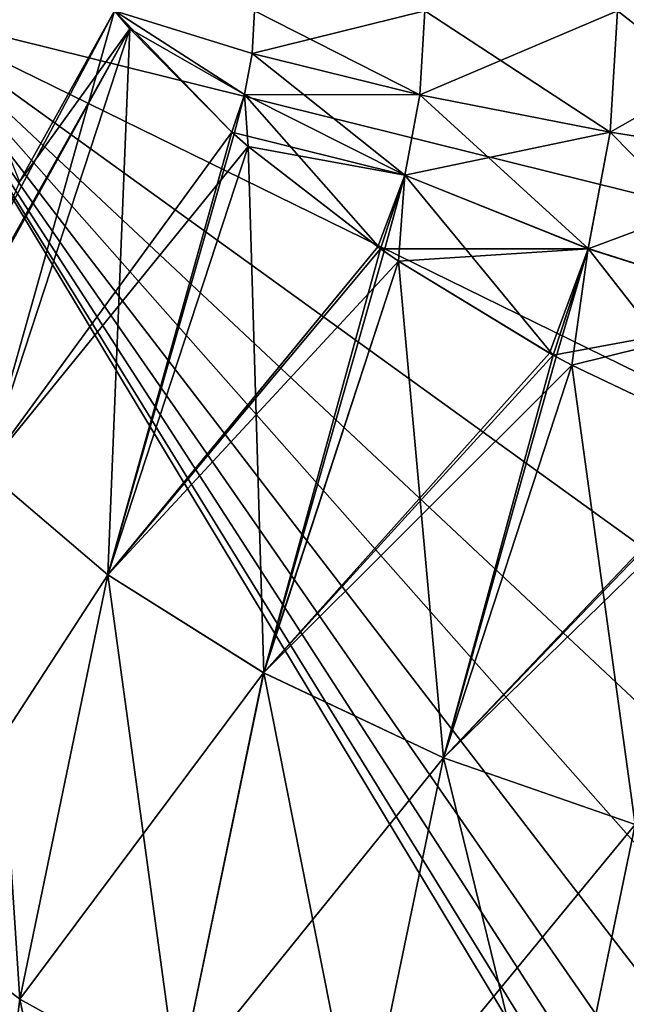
# Model space of a CAD drawing. Header units: millimetres. Extents: x -168 to 168, y -6 to 84.
# Tile 32 of 256: x -167.233 to -166.637, y 54.523 to 55.491. Entities that reach past the tile are written whole.
import ezdxf

# ---------------------------------------------------------------- set-up
doc = ezdxf.new("R2010")
doc.units = ezdxf.units.MM
doc.header["$LTSCALE"] = 65.185185
for name, color, linetype in [('686', 7, 'CONTINUOUS'), ('695', 7, 'CONTINUOUS'), ('696', 7, 'CONTINUOUS'), ('697', 7, 'CONTINUOUS'), ('703', 7, 'CONTINUOUS'), ('710', 7, 'CONTINUOUS'), ('720', 7, 'CONTINUOUS'), ('729', 7, 'CONTINUOUS'), ('730', 7, 'CONTINUOUS'), ('731', 7, 'CONTINUOUS'), ('737', 7, 'CONTINUOUS'), ('744', 7, 'CONTINUOUS')]:
    doc.layers.add(name, color=color, linetype=linetype)

msp = doc.modelspace()

# ---------------------------------------------------------------- linework, layer by layer
at = {"layer": '686', "linetype": 'CONTINUOUS'}
for points in [[(-166, 53.25629, -104.83186), (-166, 53.25629, -105.16814), (-167.35194, 55.5, -105), (-166, 53.25629, -104.83186)], [(-166, 53.30641, -104.49933), (-166, 53.25629, -104.83186), (-167.35194, 55.5, -105), (-166, 53.30641, -104.49933)], [(-166, 53.40553, -104.17798), (-166, 53.30641, -104.49933), (-167.35194, 55.5, -105), (-166, 53.40553, -104.17798)], [(-166, 53.55144, -103.875), (-166, 53.40553, -104.17798), (-167.35194, 55.5, -105), (-166, 53.55144, -103.875)], [(-166, 53.74088, -103.59715), (-166, 53.55144, -103.875), (-167.35194, 55.5, -105), (-166, 53.74088, -103.59715)], [(-166, 53.96961, -103.35063), (-166, 53.74088, -103.59715), (-167.35194, 55.5, -105), (-166, 53.96961, -103.35063)], [(-166, 54.23253, -103.14096), (-166, 53.96961, -103.35063), (-167.35194, 55.5, -105), (-166, 54.23253, -103.14096)], [(-166, 54.52376, -102.97282), (-166, 54.23253, -103.14096), (-167.35194, 55.5, -105), (-166, 54.52376, -102.97282)], [(-166, 54.8368, -102.84996), (-166, 54.52376, -102.97282), (-167.35194, 55.5, -105), (-166, 54.8368, -102.84996)], [(-166, 55.16465, -102.77513), (-166, 54.8368, -102.84996), (-167.35194, 55.5, -105), (-166, 55.16465, -102.77513)], [(-166, 55.16465, -107.22487), (-166, 55.5, -107.25), (-167.35194, 55.5, -105), (-166, 55.16465, -107.22487)], [(-166, 54.8368, -107.15004), (-166, 55.16465, -107.22487), (-167.35194, 55.5, -105), (-166, 54.8368, -107.15004)], [(-166, 54.52376, -107.02718), (-166, 54.8368, -107.15004), (-167.35194, 55.5, -105), (-166, 54.52376, -107.02718)], [(-166, 54.23253, -106.85904), (-166, 54.52376, -107.02718), (-167.35194, 55.5, -105), (-166, 54.23253, -106.85904)], [(-166, 53.96961, -106.64937), (-166, 54.23253, -106.85904), (-167.35194, 55.5, -105), (-166, 53.96961, -106.64937)], [(-166, 53.74088, -106.40285), (-166, 53.96961, -106.64937), (-167.35194, 55.5, -105), (-166, 53.74088, -106.40285)], [(-166, 53.55144, -106.125), (-166, 53.74088, -106.40285), (-167.35194, 55.5, -105), (-166, 53.55144, -106.125)], [(-166, 53.40553, -105.82202), (-166, 53.55144, -106.125), (-167.35194, 55.5, -105), (-166, 53.40553, -105.82202)], [(-166, 53.30641, -105.50067), (-166, 53.40553, -105.82202), (-167.35194, 55.5, -105), (-166, 53.30641, -105.50067)], [(-166, 53.25629, -105.16814), (-166, 53.30641, -105.50067), (-167.35194, 55.5, -105), (-166, 53.25629, -105.16814)], [(-166, 55.5, -102.75), (-166, 55.16465, -102.77513), (-167.35194, 55.5, -105), (-166, 55.5, -102.75)]]:
    msp.add_3dface(points, dxfattribs=at)
at = {"layer": '695', "linetype": 'CONTINUOUS'}
for points in [[(-167.14024, 55.5, -109.42882), (-167.26787, 55.04798, -109.19768), (-167.25511, 55.28424, -109.24759), (-167.14024, 55.5, -109.42882)], [(-167.26787, 55.04798, -109.19768), (-167.14024, 55.5, -109.42882), (-167.12531, 55.48228, -109.44879), (-167.26787, 55.04798, -109.19768)], [(-167.26787, 55.04798, -109.19768), (-167.12531, 55.48228, -109.44879), (-167.14687, 54.94492, -109.32221), (-167.26787, 55.04798, -109.19768)], [(-167.14687, 54.94492, -109.32221), (-167.12531, 55.48228, -109.44879), (-167.02479, 55.38058, -109.5527), (-167.14687, 54.94492, -109.32221)], [(-167.02271, 55.37872, -109.55443), (-167.14687, 54.94492, -109.32221), (-167.02479, 55.38058, -109.5527), (-167.02271, 55.37872, -109.55443)], [(-167.00876, 55.36646, -109.56566), (-167.14687, 54.94492, -109.32221), (-167.02271, 55.37872, -109.55443), (-167.00876, 55.36646, -109.56566)], [(-167.14687, 54.94492, -109.32221), (-167.00876, 55.36646, -109.56566), (-166.99362, 54.84848, -109.42087), (-167.14687, 54.94492, -109.32221)], [(-166.99362, 54.84848, -109.42087), (-167.00876, 55.36646, -109.56566), (-166.87878, 55.26584, -109.64653), (-166.99362, 54.84848, -109.42087)], [(-166.87519, 55.26336, -109.64825), (-166.99362, 54.84848, -109.42087), (-166.87878, 55.26584, -109.64653), (-166.87519, 55.26336, -109.64825)], [(-166.861, 55.25366, -109.65485), (-166.99362, 54.84848, -109.42087), (-166.87519, 55.26336, -109.64825), (-166.861, 55.25366, -109.65485)], [(-166.99362, 54.84848, -109.42087), (-166.861, 55.25366, -109.65485), (-166.81688, 54.76503, -109.48657), (-166.99362, 54.84848, -109.42087)], [(-166.81688, 54.76503, -109.48657), (-166.861, 55.25366, -109.65485), (-166.70896, 55.16125, -109.70566), (-166.81688, 54.76503, -109.48657)], [(-166.70601, 55.15964, -109.70633), (-166.81688, 54.76503, -109.48657), (-166.70896, 55.16125, -109.70566), (-166.70601, 55.15964, -109.70633)], [(-166.69073, 55.15141, -109.7096), (-166.81688, 54.76503, -109.48657), (-166.70601, 55.15964, -109.70633), (-166.69073, 55.15141, -109.7096)], [(-166.81688, 54.76503, -109.48657), (-166.69073, 55.15141, -109.7096), (-166.62831, 54.69932, -109.51625), (-166.81688, 54.76503, -109.48657)], [(-166.62831, 54.69932, -109.51625), (-166.69073, 55.15141, -109.7096), (-166.52267, 55.07132, -109.72757), (-166.62831, 54.69932, -109.51625)], [(-167.35624, 54.62236, -108.95195), (-167.26787, 55.04798, -109.19768), (-167.23348, 54.52765, -109.0813), (-167.35624, 54.62236, -108.95195)], [(-167.23348, 54.52765, -109.0813), (-167.26787, 55.04798, -109.19768), (-167.14687, 54.94492, -109.32221), (-167.23348, 54.52765, -109.0813)], [(-167.23348, 54.52765, -109.0813), (-167.14687, 54.94492, -109.32221), (-167.07801, 54.44181, -109.18608), (-167.23348, 54.52765, -109.0813)], [(-167.07801, 54.44181, -109.18608), (-167.14687, 54.94492, -109.32221), (-166.99362, 54.84848, -109.42087), (-167.07801, 54.44181, -109.18608)], [(-167.07801, 54.44181, -109.18608), (-166.99362, 54.84848, -109.42087), (-166.89871, 54.37057, -109.25882), (-167.07801, 54.44181, -109.18608)], [(-166.89871, 54.37057, -109.25882), (-166.99362, 54.84848, -109.42087), (-166.81688, 54.76503, -109.48657), (-166.89871, 54.37057, -109.25882)], [(-166.89871, 54.37057, -109.25882), (-166.81688, 54.76503, -109.48657), (-166.70739, 54.31789, -109.29603), (-166.89871, 54.37057, -109.25882)], [(-166.70739, 54.31789, -109.29603), (-166.81688, 54.76503, -109.48657), (-166.62831, 54.69932, -109.51625), (-166.70739, 54.31789, -109.29603)], [(-166.48554, 54.45927, -109.39913), (-166.70739, 54.31789, -109.29603), (-166.62831, 54.69932, -109.51625), (-166.48554, 54.45927, -109.39913)], [(-167.28586, 54.11198, -108.84131), (-167.35624, 54.62236, -108.95195), (-167.23348, 54.52765, -109.0813), (-167.28586, 54.11198, -108.84131)], [(-167.28586, 54.11198, -108.84131), (-167.23348, 54.52765, -109.0813), (-167.12934, 54.03442, -108.95088), (-167.28586, 54.11198, -108.84131)], [(-167.12934, 54.03442, -108.95088), (-167.23348, 54.52765, -109.0813), (-167.07801, 54.44181, -109.18608), (-167.12934, 54.03442, -108.95088)]]:
    msp.add_3dface(points, dxfattribs=at)
at = {"layer": '696', "linetype": 'CONTINUOUS'}
for points in [[(-167.14024, 55.5, -100.57118), (-167.30161, 55.5, -100.82778), (-167.23363, 55.33174, -100.71488), (-167.14024, 55.5, -100.57118)], [(-167.30161, 55.5, -109.17222), (-167.14024, 55.5, -109.42882), (-167.25511, 55.28424, -109.24759), (-167.30161, 55.5, -109.17222)]]:
    msp.add_3dface(points, dxfattribs=at)
at = {"layer": '697', "linetype": 'CONTINUOUS'}
for points in [[(-167.14024, 55.5, -100.57118), (-167.23363, 55.33174, -100.71488), (-167.12524, 55.48219, -100.55111), (-167.14024, 55.5, -100.57118)], [(-167.30628, 55.15485, -100.85057), (-167.26788, 55.04797, -100.80234), (-167.12524, 55.48219, -100.55111), (-167.30628, 55.15485, -100.85057)], [(-167.30176, 55.16736, -100.84133), (-167.30628, 55.15485, -100.85057), (-167.12524, 55.48219, -100.55111), (-167.30176, 55.16736, -100.84133)], [(-167.23363, 55.33174, -100.71488), (-167.30176, 55.16736, -100.84133), (-167.12524, 55.48219, -100.55111), (-167.23363, 55.33174, -100.71488)], [(-167.12524, 55.48219, -100.55111), (-167.26788, 55.04797, -100.80234), (-167.02479, 55.38058, -100.4473), (-167.12524, 55.48219, -100.55111)], [(-167.26788, 55.04797, -100.80234), (-167.00877, 55.36646, -100.43435), (-167.02479, 55.38058, -100.4473), (-167.26788, 55.04797, -100.80234)], [(-167.14688, 54.9449, -100.67781), (-167.00877, 55.36646, -100.43435), (-167.26788, 55.04797, -100.80234), (-167.14688, 54.9449, -100.67781)], [(-167.00877, 55.36646, -100.43435), (-167.14688, 54.9449, -100.67781), (-166.88145, 55.2677, -100.35477), (-167.00877, 55.36646, -100.43435)], [(-166.88145, 55.2677, -100.35477), (-167.14688, 54.9449, -100.67781), (-166.87881, 55.26586, -100.35349), (-166.88145, 55.2677, -100.35477)], [(-167.14688, 54.9449, -100.67781), (-166.86113, 55.25374, -100.34521), (-166.87881, 55.26586, -100.35349), (-167.14688, 54.9449, -100.67781)], [(-166.99363, 54.84847, -100.57914), (-166.86113, 55.25374, -100.34521), (-167.14688, 54.9449, -100.67781), (-166.99363, 54.84847, -100.57914)], [(-166.86113, 55.25374, -100.34521), (-166.99363, 54.84847, -100.57914), (-166.71258, 55.16323, -100.29517), (-166.86113, 55.25374, -100.34521)], [(-166.71258, 55.16323, -100.29517), (-166.99363, 54.84847, -100.57914), (-166.70898, 55.16126, -100.29434), (-166.71258, 55.16323, -100.29517)], [(-166.99363, 54.84847, -100.57914), (-166.69069, 55.15139, -100.29039), (-166.70898, 55.16126, -100.29434), (-166.99363, 54.84847, -100.57914)], [(-166.81689, 54.76502, -100.51344), (-166.69069, 55.15139, -100.29039), (-166.99363, 54.84847, -100.57914), (-166.81689, 54.76502, -100.51344)], [(-166.69069, 55.15139, -100.29039), (-166.81689, 54.76502, -100.51344), (-166.52544, 55.07249, -100.27248), (-166.69069, 55.15139, -100.29039)], [(-166.52544, 55.07249, -100.27248), (-166.81689, 54.76502, -100.51344), (-166.52268, 55.07132, -100.27244), (-166.52544, 55.07249, -100.27248)], [(-166.81689, 54.76502, -100.51344), (-166.50882, 55.06551, -100.27233), (-166.52268, 55.07132, -100.27244), (-166.81689, 54.76502, -100.51344)], [(-166.62831, 54.69931, -100.48376), (-166.50882, 55.06551, -100.27233), (-166.81689, 54.76502, -100.51344), (-166.62831, 54.69931, -100.48376)], [(-167.35625, 54.62235, -101.04807), (-167.14688, 54.9449, -100.67781), (-167.26788, 55.04797, -100.80234), (-167.35625, 54.62235, -101.04807)], [(-167.23349, 54.52764, -100.91871), (-167.14688, 54.9449, -100.67781), (-167.35625, 54.62235, -101.04807), (-167.23349, 54.52764, -100.91871)], [(-167.23349, 54.52764, -100.91871), (-166.99363, 54.84847, -100.57914), (-167.14688, 54.9449, -100.67781), (-167.23349, 54.52764, -100.91871)], [(-167.07802, 54.4418, -100.81393), (-166.99363, 54.84847, -100.57914), (-167.23349, 54.52764, -100.91871), (-167.07802, 54.4418, -100.81393)], [(-167.07802, 54.4418, -100.81393), (-166.81689, 54.76502, -100.51344), (-166.99363, 54.84847, -100.57914), (-167.07802, 54.4418, -100.81393)], [(-166.89871, 54.37056, -100.74118), (-166.81689, 54.76502, -100.51344), (-167.07802, 54.4418, -100.81393), (-166.89871, 54.37056, -100.74118)], [(-166.89871, 54.37056, -100.74118), (-166.62831, 54.69931, -100.48376), (-166.81689, 54.76502, -100.51344), (-166.89871, 54.37056, -100.74118)], [(-166.7074, 54.31788, -100.70398), (-166.62831, 54.69931, -100.48376), (-166.89871, 54.37056, -100.74118), (-166.7074, 54.31788, -100.70398)], [(-166.62831, 54.69931, -100.48376), (-166.7074, 54.31788, -100.70398), (-166.48583, 54.45783, -100.6017), (-166.62831, 54.69931, -100.48376)], [(-167.28587, 54.11197, -101.1587), (-167.07802, 54.4418, -100.81393), (-167.23349, 54.52764, -100.91871), (-167.28587, 54.11197, -101.1587)]]:
    msp.add_3dface(points, dxfattribs=at)
at = {"layer": '703', "linetype": 'CONTINUOUS'}
for points in [[(-167.14024, 55.5, -100.57118), (-167.12524, 55.48219, -100.55111), (-167.01261, 55.41747, -100.43035), (-167.14024, 55.5, -100.57118)], [(-167.00509, 55.45784, -100.41988), (-167.14024, 55.5, -100.57118), (-167.01261, 55.41747, -100.43035), (-167.00509, 55.45784, -100.41988)], [(-167.00254, 55.5, -100.41634), (-167.14024, 55.5, -100.57118), (-167.00509, 55.45784, -100.41988), (-167.00254, 55.5, -100.41634)], [(-166.83518, 55.5, -100.29278), (-167.00509, 55.45784, -100.41988), (-166.84017, 55.41734, -100.29972), (-166.83518, 55.5, -100.29278)], [(-167.00254, 55.5, -100.41634), (-167.00509, 55.45784, -100.41988), (-166.83518, 55.5, -100.29278), (-167.00254, 55.5, -100.41634)], [(-166.83518, 55.5, -100.29278), (-166.84017, 55.41734, -100.29972), (-166.64587, 55.5, -100.20652), (-166.83518, 55.5, -100.29278)], [(-166.64587, 55.5, -100.20652), (-166.84017, 55.41734, -100.29972), (-166.65308, 55.38041, -100.21656), (-166.64587, 55.5, -100.20652)], [(-166.44281, 55.5, -100.1613), (-166.64587, 55.5, -100.20652), (-166.65308, 55.38041, -100.21656), (-166.44281, 55.5, -100.1613)], [(-166.45194, 55.34866, -100.174), (-166.44281, 55.5, -100.1613), (-166.65308, 55.38041, -100.21656), (-166.45194, 55.34866, -100.174)], [(-167.12524, 55.48219, -100.55111), (-167.02479, 55.38058, -100.4473), (-167.01261, 55.41747, -100.43035), (-167.12524, 55.48219, -100.55111)], [(-167.00509, 55.45784, -100.41988), (-167.01261, 55.41747, -100.43035), (-166.84017, 55.41734, -100.29972), (-167.00509, 55.45784, -100.41988)], [(-167.01261, 55.41747, -100.43035), (-167.02479, 55.38058, -100.4473), (-166.85491, 55.33817, -100.32024), (-167.01261, 55.41747, -100.43035)], [(-166.84017, 55.41734, -100.29972), (-167.01261, 55.41747, -100.43035), (-166.85491, 55.33817, -100.32024), (-166.84017, 55.41734, -100.29972)], [(-166.84017, 55.41734, -100.29972), (-166.85491, 55.33817, -100.32024), (-166.65308, 55.38041, -100.21656), (-166.84017, 55.41734, -100.29972)], [(-167.02479, 55.38058, -100.4473), (-167.00877, 55.36646, -100.43435), (-166.85491, 55.33817, -100.32024), (-167.02479, 55.38058, -100.4473)], [(-166.65308, 55.38041, -100.21656), (-166.85491, 55.33817, -100.32024), (-166.67442, 55.26588, -100.24625), (-166.65308, 55.38041, -100.21656)], [(-166.45194, 55.34866, -100.174), (-166.65308, 55.38041, -100.21656), (-166.67442, 55.26588, -100.24625), (-166.45194, 55.34866, -100.174)], [(-167.00877, 55.36646, -100.43435), (-166.88145, 55.2677, -100.35477), (-166.85491, 55.33817, -100.32024), (-167.00877, 55.36646, -100.43435)], [(-166.47894, 55.20372, -100.21158), (-166.45194, 55.34866, -100.174), (-166.67442, 55.26588, -100.24625), (-166.47894, 55.20372, -100.21158)], [(-166.88145, 55.2677, -100.35477), (-166.87881, 55.26586, -100.35349), (-166.85491, 55.33817, -100.32024), (-166.88145, 55.2677, -100.35477)], [(-166.85491, 55.33817, -100.32024), (-166.87881, 55.26586, -100.35349), (-166.67442, 55.26588, -100.24625), (-166.85491, 55.33817, -100.32024)], [(-166.87881, 55.26586, -100.35349), (-166.86113, 55.25374, -100.34521), (-166.67442, 55.26588, -100.24625), (-166.87881, 55.26586, -100.35349)], [(-166.86113, 55.25374, -100.34521), (-166.71258, 55.16323, -100.29517), (-166.67442, 55.26588, -100.24625), (-166.86113, 55.25374, -100.34521)], [(-166.71258, 55.16323, -100.29517), (-166.70898, 55.16126, -100.29434), (-166.67442, 55.26588, -100.24625), (-166.71258, 55.16323, -100.29517)], [(-166.70898, 55.16126, -100.29434), (-166.47894, 55.20372, -100.21158), (-166.67442, 55.26588, -100.24625), (-166.70898, 55.16126, -100.29434)], [(-166.70898, 55.16126, -100.29434), (-166.69069, 55.15139, -100.29039), (-166.47894, 55.20372, -100.21158), (-166.70898, 55.16126, -100.29434)], [(-166.69069, 55.15139, -100.29039), (-166.52544, 55.07249, -100.27248), (-166.47894, 55.20372, -100.21158), (-166.69069, 55.15139, -100.29039)]]:
    msp.add_3dface(points, dxfattribs=at)
at = {"layer": '710', "linetype": 'CONTINUOUS'}
for points in [[(-167.00509, 55.45784, -109.58012), (-167.14024, 55.5, -109.42882), (-167.00254, 55.5, -109.58366), (-167.00509, 55.45784, -109.58012)], [(-167.01261, 55.41747, -109.56965), (-167.14024, 55.5, -109.42882), (-167.00509, 55.45784, -109.58012), (-167.01261, 55.41747, -109.56965)], [(-167.02479, 55.38058, -109.5527), (-167.14024, 55.5, -109.42882), (-167.01261, 55.41747, -109.56965), (-167.02479, 55.38058, -109.5527)], [(-167.12531, 55.48228, -109.44879), (-167.14024, 55.5, -109.42882), (-167.02479, 55.38058, -109.5527), (-167.12531, 55.48228, -109.44879)], [(-167.00509, 55.45784, -109.58012), (-167.00254, 55.5, -109.58366), (-166.84017, 55.41734, -109.70028), (-167.00509, 55.45784, -109.58012)], [(-166.84017, 55.41734, -109.70028), (-167.00254, 55.5, -109.58366), (-166.83518, 55.5, -109.70722), (-166.84017, 55.41734, -109.70028)], [(-166.84017, 55.41734, -109.70028), (-166.83518, 55.5, -109.70722), (-166.65308, 55.38042, -109.78344), (-166.84017, 55.41734, -109.70028)], [(-166.65308, 55.38042, -109.78344), (-166.83518, 55.5, -109.70722), (-166.64587, 55.5, -109.79348), (-166.65308, 55.38042, -109.78344)], [(-166.45194, 55.34867, -109.826), (-166.65308, 55.38042, -109.78344), (-166.64587, 55.5, -109.79348), (-166.45194, 55.34867, -109.826)], [(-166.44281, 55.5, -109.8387), (-166.45194, 55.34867, -109.826), (-166.64587, 55.5, -109.79348), (-166.44281, 55.5, -109.8387)], [(-167.01261, 55.41747, -109.56965), (-167.00509, 55.45784, -109.58012), (-166.85491, 55.33818, -109.67976), (-167.01261, 55.41747, -109.56965)], [(-166.85491, 55.33818, -109.67976), (-167.00509, 55.45784, -109.58012), (-166.84017, 55.41734, -109.70028), (-166.85491, 55.33818, -109.67976)], [(-167.02271, 55.37872, -109.55443), (-167.02479, 55.38058, -109.5527), (-167.01261, 55.41747, -109.56965), (-167.02271, 55.37872, -109.55443)], [(-167.00876, 55.36646, -109.56566), (-167.02271, 55.37872, -109.55443), (-167.01261, 55.41747, -109.56965), (-167.00876, 55.36646, -109.56566)], [(-166.87878, 55.26584, -109.64653), (-167.00876, 55.36646, -109.56566), (-167.01261, 55.41747, -109.56965), (-166.87878, 55.26584, -109.64653)], [(-166.87878, 55.26584, -109.64653), (-167.01261, 55.41747, -109.56965), (-166.85491, 55.33818, -109.67976), (-166.87878, 55.26584, -109.64653)], [(-166.85491, 55.33818, -109.67976), (-166.84017, 55.41734, -109.70028), (-166.67442, 55.26589, -109.75375), (-166.85491, 55.33818, -109.67976)], [(-166.67442, 55.26589, -109.75375), (-166.84017, 55.41734, -109.70028), (-166.65308, 55.38042, -109.78344), (-166.67442, 55.26589, -109.75375)], [(-166.47894, 55.20373, -109.78842), (-166.67442, 55.26589, -109.75375), (-166.65308, 55.38042, -109.78344), (-166.47894, 55.20373, -109.78842)], [(-166.45194, 55.34867, -109.826), (-166.47894, 55.20373, -109.78842), (-166.65308, 55.38042, -109.78344), (-166.45194, 55.34867, -109.826)], [(-166.87519, 55.26336, -109.64825), (-166.87878, 55.26584, -109.64653), (-166.85491, 55.33818, -109.67976), (-166.87519, 55.26336, -109.64825)], [(-166.861, 55.25366, -109.65485), (-166.87519, 55.26336, -109.64825), (-166.85491, 55.33818, -109.67976), (-166.861, 55.25366, -109.65485)], [(-166.70896, 55.16125, -109.70566), (-166.861, 55.25366, -109.65485), (-166.85491, 55.33818, -109.67976), (-166.70896, 55.16125, -109.70566)], [(-166.70896, 55.16125, -109.70566), (-166.85491, 55.33818, -109.67976), (-166.67442, 55.26589, -109.75375), (-166.70896, 55.16125, -109.70566)], [(-166.70601, 55.15964, -109.70633), (-166.70896, 55.16125, -109.70566), (-166.67442, 55.26589, -109.75375), (-166.70601, 55.15964, -109.70633)], [(-166.69073, 55.15141, -109.7096), (-166.70601, 55.15964, -109.70633), (-166.67442, 55.26589, -109.75375), (-166.69073, 55.15141, -109.7096)], [(-166.52267, 55.07132, -109.72757), (-166.69073, 55.15141, -109.7096), (-166.67442, 55.26589, -109.75375), (-166.52267, 55.07132, -109.72757)], [(-166.47894, 55.20373, -109.78842), (-166.52267, 55.07132, -109.72757), (-166.67442, 55.26589, -109.75375), (-166.47894, 55.20373, -109.78842)]]:
    msp.add_3dface(points, dxfattribs=at)
at = {"layer": '720', "linetype": 'CONTINUOUS'}
for points in [[(-166, 53.25629, 105.16814), (-166, 53.25629, 104.83186), (-167.35194, 55.5, 105), (-166, 53.25629, 105.16814)], [(-166, 53.30641, 105.50067), (-166, 53.25629, 105.16814), (-167.35194, 55.5, 105), (-166, 53.30641, 105.50067)], [(-166, 53.40553, 105.82202), (-166, 53.30641, 105.50067), (-167.35194, 55.5, 105), (-166, 53.40553, 105.82202)], [(-166, 53.55144, 106.125), (-166, 53.40553, 105.82202), (-167.35194, 55.5, 105), (-166, 53.55144, 106.125)], [(-166, 53.74088, 106.40285), (-166, 53.55144, 106.125), (-167.35194, 55.5, 105), (-166, 53.74088, 106.40285)], [(-166, 53.96961, 106.64937), (-166, 53.74088, 106.40285), (-167.35194, 55.5, 105), (-166, 53.96961, 106.64937)], [(-166, 54.23253, 106.85904), (-166, 53.96961, 106.64937), (-167.35194, 55.5, 105), (-166, 54.23253, 106.85904)], [(-166, 54.52376, 107.02718), (-166, 54.23253, 106.85904), (-167.35194, 55.5, 105), (-166, 54.52376, 107.02718)], [(-166, 54.8368, 107.15004), (-166, 54.52376, 107.02718), (-167.35194, 55.5, 105), (-166, 54.8368, 107.15004)], [(-166, 55.16465, 107.22487), (-166, 54.8368, 107.15004), (-167.35194, 55.5, 105), (-166, 55.16465, 107.22487)], [(-166, 55.16465, 102.77513), (-166, 55.5, 102.75), (-167.35194, 55.5, 105), (-166, 55.16465, 102.77513)], [(-166, 54.8368, 102.84996), (-166, 55.16465, 102.77513), (-167.35194, 55.5, 105), (-166, 54.8368, 102.84996)], [(-166, 54.52376, 102.97282), (-166, 54.8368, 102.84996), (-167.35194, 55.5, 105), (-166, 54.52376, 102.97282)], [(-166, 54.23253, 103.14096), (-166, 54.52376, 102.97282), (-167.35194, 55.5, 105), (-166, 54.23253, 103.14096)], [(-166, 53.96961, 103.35063), (-166, 54.23253, 103.14096), (-167.35194, 55.5, 105), (-166, 53.96961, 103.35063)], [(-166, 53.74088, 103.59715), (-166, 53.96961, 103.35063), (-167.35194, 55.5, 105), (-166, 53.74088, 103.59715)], [(-166, 53.55144, 103.875), (-166, 53.74088, 103.59715), (-167.35194, 55.5, 105), (-166, 53.55144, 103.875)], [(-166, 53.40553, 104.17798), (-166, 53.55144, 103.875), (-167.35194, 55.5, 105), (-166, 53.40553, 104.17798)], [(-166, 53.30641, 104.49933), (-166, 53.40553, 104.17798), (-167.35194, 55.5, 105), (-166, 53.30641, 104.49933)], [(-166, 53.25629, 104.83186), (-166, 53.30641, 104.49933), (-167.35194, 55.5, 105), (-166, 53.25629, 104.83186)], [(-166, 55.5, 107.25), (-166, 55.16465, 107.22487), (-167.35194, 55.5, 105), (-166, 55.5, 107.25)]]:
    msp.add_3dface(points, dxfattribs=at)
at = {"layer": '729', "linetype": 'CONTINUOUS'}
for points in [[(-167.14024, 55.5, 100.57118), (-167.26787, 55.04798, 100.80232), (-167.25511, 55.28424, 100.75241), (-167.14024, 55.5, 100.57118)], [(-167.26787, 55.04798, 100.80232), (-167.14024, 55.5, 100.57118), (-167.12531, 55.48228, 100.55121), (-167.26787, 55.04798, 100.80232)], [(-167.26787, 55.04798, 100.80232), (-167.12531, 55.48228, 100.55121), (-167.14687, 54.94492, 100.67779), (-167.26787, 55.04798, 100.80232)], [(-167.14687, 54.94492, 100.67779), (-167.12531, 55.48228, 100.55121), (-167.02479, 55.38058, 100.4473), (-167.14687, 54.94492, 100.67779)], [(-167.02271, 55.37872, 100.44557), (-167.14687, 54.94492, 100.67779), (-167.02479, 55.38058, 100.4473), (-167.02271, 55.37872, 100.44557)], [(-167.00876, 55.36646, 100.43434), (-167.14687, 54.94492, 100.67779), (-167.02271, 55.37872, 100.44557), (-167.00876, 55.36646, 100.43434)], [(-167.14687, 54.94492, 100.67779), (-167.00876, 55.36646, 100.43434), (-166.99362, 54.84848, 100.57913), (-167.14687, 54.94492, 100.67779)], [(-166.99362, 54.84848, 100.57913), (-167.00876, 55.36646, 100.43434), (-166.87878, 55.26584, 100.35347), (-166.99362, 54.84848, 100.57913)], [(-166.87519, 55.26336, 100.35175), (-166.99362, 54.84848, 100.57913), (-166.87878, 55.26584, 100.35347), (-166.87519, 55.26336, 100.35175)], [(-166.861, 55.25366, 100.34515), (-166.99362, 54.84848, 100.57913), (-166.87519, 55.26336, 100.35175), (-166.861, 55.25366, 100.34515)], [(-166.99362, 54.84848, 100.57913), (-166.861, 55.25366, 100.34515), (-166.81688, 54.76503, 100.51343), (-166.99362, 54.84848, 100.57913)], [(-166.81688, 54.76503, 100.51343), (-166.861, 55.25366, 100.34515), (-166.70896, 55.16125, 100.29434), (-166.81688, 54.76503, 100.51343)], [(-166.70601, 55.15964, 100.29367), (-166.81688, 54.76503, 100.51343), (-166.70896, 55.16125, 100.29434), (-166.70601, 55.15964, 100.29367)], [(-166.69073, 55.15141, 100.2904), (-166.81688, 54.76503, 100.51343), (-166.70601, 55.15964, 100.29367), (-166.69073, 55.15141, 100.2904)], [(-166.81688, 54.76503, 100.51343), (-166.69073, 55.15141, 100.2904), (-166.62831, 54.69932, 100.48375), (-166.81688, 54.76503, 100.51343)], [(-166.62831, 54.69932, 100.48375), (-166.69073, 55.15141, 100.2904), (-166.52267, 55.07132, 100.27243), (-166.62831, 54.69932, 100.48375)], [(-167.35624, 54.62236, 101.04805), (-167.26787, 55.04798, 100.80232), (-167.23348, 54.52765, 100.9187), (-167.35624, 54.62236, 101.04805)], [(-167.23348, 54.52765, 100.9187), (-167.26787, 55.04798, 100.80232), (-167.14687, 54.94492, 100.67779), (-167.23348, 54.52765, 100.9187)], [(-167.23348, 54.52765, 100.9187), (-167.14687, 54.94492, 100.67779), (-167.07801, 54.44181, 100.81392), (-167.23348, 54.52765, 100.9187)], [(-167.07801, 54.44181, 100.81392), (-167.14687, 54.94492, 100.67779), (-166.99362, 54.84848, 100.57913), (-167.07801, 54.44181, 100.81392)], [(-167.07801, 54.44181, 100.81392), (-166.99362, 54.84848, 100.57913), (-166.89871, 54.37057, 100.74118), (-167.07801, 54.44181, 100.81392)], [(-166.89871, 54.37057, 100.74118), (-166.99362, 54.84848, 100.57913), (-166.81688, 54.76503, 100.51343), (-166.89871, 54.37057, 100.74118)], [(-166.89871, 54.37057, 100.74118), (-166.81688, 54.76503, 100.51343), (-166.70739, 54.31789, 100.70397), (-166.89871, 54.37057, 100.74118)], [(-166.70739, 54.31789, 100.70397), (-166.81688, 54.76503, 100.51343), (-166.62831, 54.69932, 100.48375), (-166.70739, 54.31789, 100.70397)], [(-166.48554, 54.45927, 100.60087), (-166.70739, 54.31789, 100.70397), (-166.62831, 54.69932, 100.48375), (-166.48554, 54.45927, 100.60087)], [(-167.28586, 54.11198, 101.15869), (-167.35624, 54.62236, 101.04805), (-167.23348, 54.52765, 100.9187), (-167.28586, 54.11198, 101.15869)], [(-167.28586, 54.11198, 101.15869), (-167.23348, 54.52765, 100.9187), (-167.12934, 54.03442, 101.04912), (-167.28586, 54.11198, 101.15869)], [(-167.12934, 54.03442, 101.04912), (-167.23348, 54.52765, 100.9187), (-167.07801, 54.44181, 100.81392), (-167.12934, 54.03442, 101.04912)]]:
    msp.add_3dface(points, dxfattribs=at)
at = {"layer": '730', "linetype": 'CONTINUOUS'}
for points in [[(-167.14024, 55.5, 109.42882), (-167.30161, 55.5, 109.17222), (-167.23363, 55.33174, 109.28512), (-167.14024, 55.5, 109.42882)], [(-167.30161, 55.5, 100.82778), (-167.14024, 55.5, 100.57118), (-167.25511, 55.28424, 100.75241), (-167.30161, 55.5, 100.82778)]]:
    msp.add_3dface(points, dxfattribs=at)
at = {"layer": '731', "linetype": 'CONTINUOUS'}
for points in [[(-167.14024, 55.5, 109.42882), (-167.23363, 55.33174, 109.28512), (-167.12524, 55.48219, 109.44889), (-167.14024, 55.5, 109.42882)], [(-167.30628, 55.15485, 109.14943), (-167.26788, 55.04797, 109.19766), (-167.12524, 55.48219, 109.44889), (-167.30628, 55.15485, 109.14943)], [(-167.30176, 55.16736, 109.15867), (-167.30628, 55.15485, 109.14943), (-167.12524, 55.48219, 109.44889), (-167.30176, 55.16736, 109.15867)], [(-167.23363, 55.33174, 109.28512), (-167.30176, 55.16736, 109.15867), (-167.12524, 55.48219, 109.44889), (-167.23363, 55.33174, 109.28512)], [(-167.12524, 55.48219, 109.44889), (-167.26788, 55.04797, 109.19766), (-167.02479, 55.38058, 109.5527), (-167.12524, 55.48219, 109.44889)], [(-167.26788, 55.04797, 109.19766), (-167.00877, 55.36646, 109.56565), (-167.02479, 55.38058, 109.5527), (-167.26788, 55.04797, 109.19766)], [(-167.14688, 54.9449, 109.32219), (-167.00877, 55.36646, 109.56565), (-167.26788, 55.04797, 109.19766), (-167.14688, 54.9449, 109.32219)], [(-167.00877, 55.36646, 109.56565), (-167.14688, 54.9449, 109.32219), (-166.88145, 55.2677, 109.64523), (-167.00877, 55.36646, 109.56565)], [(-166.88145, 55.2677, 109.64523), (-167.14688, 54.9449, 109.32219), (-166.87881, 55.26586, 109.64651), (-166.88145, 55.2677, 109.64523)], [(-167.14688, 54.9449, 109.32219), (-166.86113, 55.25374, 109.65479), (-166.87881, 55.26586, 109.64651), (-167.14688, 54.9449, 109.32219)], [(-166.99363, 54.84847, 109.42086), (-166.86113, 55.25374, 109.65479), (-167.14688, 54.9449, 109.32219), (-166.99363, 54.84847, 109.42086)], [(-166.86113, 55.25374, 109.65479), (-166.99363, 54.84847, 109.42086), (-166.71258, 55.16323, 109.70483), (-166.86113, 55.25374, 109.65479)], [(-166.71258, 55.16323, 109.70483), (-166.99363, 54.84847, 109.42086), (-166.70898, 55.16126, 109.70566), (-166.71258, 55.16323, 109.70483)], [(-166.99363, 54.84847, 109.42086), (-166.69069, 55.15139, 109.70961), (-166.70898, 55.16126, 109.70566), (-166.99363, 54.84847, 109.42086)], [(-166.81689, 54.76502, 109.48656), (-166.69069, 55.15139, 109.70961), (-166.99363, 54.84847, 109.42086), (-166.81689, 54.76502, 109.48656)], [(-166.69069, 55.15139, 109.70961), (-166.81689, 54.76502, 109.48656), (-166.52544, 55.07249, 109.72752), (-166.69069, 55.15139, 109.70961)], [(-166.52544, 55.07249, 109.72752), (-166.81689, 54.76502, 109.48656), (-166.52268, 55.07132, 109.72756), (-166.52544, 55.07249, 109.72752)], [(-166.81689, 54.76502, 109.48656), (-166.50882, 55.06551, 109.72767), (-166.52268, 55.07132, 109.72756), (-166.81689, 54.76502, 109.48656)], [(-166.62831, 54.69931, 109.51624), (-166.50882, 55.06551, 109.72767), (-166.81689, 54.76502, 109.48656), (-166.62831, 54.69931, 109.51624)], [(-167.35625, 54.62235, 108.95193), (-167.14688, 54.9449, 109.32219), (-167.26788, 55.04797, 109.19766), (-167.35625, 54.62235, 108.95193)], [(-167.23349, 54.52764, 109.08129), (-167.14688, 54.9449, 109.32219), (-167.35625, 54.62235, 108.95193), (-167.23349, 54.52764, 109.08129)], [(-167.23349, 54.52764, 109.08129), (-166.99363, 54.84847, 109.42086), (-167.14688, 54.9449, 109.32219), (-167.23349, 54.52764, 109.08129)], [(-167.07802, 54.4418, 109.18607), (-166.99363, 54.84847, 109.42086), (-167.23349, 54.52764, 109.08129), (-167.07802, 54.4418, 109.18607)], [(-167.07802, 54.4418, 109.18607), (-166.81689, 54.76502, 109.48656), (-166.99363, 54.84847, 109.42086), (-167.07802, 54.4418, 109.18607)], [(-166.89871, 54.37056, 109.25882), (-166.81689, 54.76502, 109.48656), (-167.07802, 54.4418, 109.18607), (-166.89871, 54.37056, 109.25882)], [(-166.89871, 54.37056, 109.25882), (-166.62831, 54.69931, 109.51624), (-166.81689, 54.76502, 109.48656), (-166.89871, 54.37056, 109.25882)], [(-166.7074, 54.31788, 109.29602), (-166.62831, 54.69931, 109.51624), (-166.89871, 54.37056, 109.25882), (-166.7074, 54.31788, 109.29602)], [(-166.62831, 54.69931, 109.51624), (-166.7074, 54.31788, 109.29602), (-166.48583, 54.45783, 109.3983), (-166.62831, 54.69931, 109.51624)], [(-167.28587, 54.11197, 108.8413), (-167.07802, 54.4418, 109.18607), (-167.23349, 54.52764, 109.08129), (-167.28587, 54.11197, 108.8413)]]:
    msp.add_3dface(points, dxfattribs=at)
at = {"layer": '737', "linetype": 'CONTINUOUS'}
for points in [[(-167.14024, 55.5, 109.42882), (-167.12524, 55.48219, 109.44889), (-167.01261, 55.41747, 109.56965), (-167.14024, 55.5, 109.42882)], [(-167.00509, 55.45784, 109.58012), (-167.14024, 55.5, 109.42882), (-167.01261, 55.41747, 109.56965), (-167.00509, 55.45784, 109.58012)], [(-167.00254, 55.5, 109.58366), (-167.14024, 55.5, 109.42882), (-167.00509, 55.45784, 109.58012), (-167.00254, 55.5, 109.58366)], [(-166.83518, 55.5, 109.70722), (-167.00509, 55.45784, 109.58012), (-166.84017, 55.41734, 109.70028), (-166.83518, 55.5, 109.70722)], [(-167.00254, 55.5, 109.58366), (-167.00509, 55.45784, 109.58012), (-166.83518, 55.5, 109.70722), (-167.00254, 55.5, 109.58366)], [(-166.83518, 55.5, 109.70722), (-166.84017, 55.41734, 109.70028), (-166.64587, 55.5, 109.79348), (-166.83518, 55.5, 109.70722)], [(-166.64587, 55.5, 109.79348), (-166.84017, 55.41734, 109.70028), (-166.65308, 55.38041, 109.78344), (-166.64587, 55.5, 109.79348)], [(-166.44281, 55.5, 109.8387), (-166.64587, 55.5, 109.79348), (-166.65308, 55.38041, 109.78344), (-166.44281, 55.5, 109.8387)], [(-166.45194, 55.34866, 109.826), (-166.44281, 55.5, 109.8387), (-166.65308, 55.38041, 109.78344), (-166.45194, 55.34866, 109.826)], [(-167.12524, 55.48219, 109.44889), (-167.02479, 55.38058, 109.5527), (-167.01261, 55.41747, 109.56965), (-167.12524, 55.48219, 109.44889)], [(-167.00509, 55.45784, 109.58012), (-167.01261, 55.41747, 109.56965), (-166.84017, 55.41734, 109.70028), (-167.00509, 55.45784, 109.58012)], [(-167.01261, 55.41747, 109.56965), (-167.02479, 55.38058, 109.5527), (-166.85491, 55.33817, 109.67976), (-167.01261, 55.41747, 109.56965)], [(-166.84017, 55.41734, 109.70028), (-167.01261, 55.41747, 109.56965), (-166.85491, 55.33817, 109.67976), (-166.84017, 55.41734, 109.70028)], [(-166.84017, 55.41734, 109.70028), (-166.85491, 55.33817, 109.67976), (-166.65308, 55.38041, 109.78344), (-166.84017, 55.41734, 109.70028)], [(-167.02479, 55.38058, 109.5527), (-167.00877, 55.36646, 109.56565), (-166.85491, 55.33817, 109.67976), (-167.02479, 55.38058, 109.5527)], [(-166.65308, 55.38041, 109.78344), (-166.85491, 55.33817, 109.67976), (-166.67442, 55.26588, 109.75375), (-166.65308, 55.38041, 109.78344)], [(-166.45194, 55.34866, 109.826), (-166.65308, 55.38041, 109.78344), (-166.67442, 55.26588, 109.75375), (-166.45194, 55.34866, 109.826)], [(-167.00877, 55.36646, 109.56565), (-166.88145, 55.2677, 109.64523), (-166.85491, 55.33817, 109.67976), (-167.00877, 55.36646, 109.56565)], [(-166.47894, 55.20372, 109.78842), (-166.45194, 55.34866, 109.826), (-166.67442, 55.26588, 109.75375), (-166.47894, 55.20372, 109.78842)], [(-166.88145, 55.2677, 109.64523), (-166.87881, 55.26586, 109.64651), (-166.85491, 55.33817, 109.67976), (-166.88145, 55.2677, 109.64523)], [(-166.85491, 55.33817, 109.67976), (-166.87881, 55.26586, 109.64651), (-166.67442, 55.26588, 109.75375), (-166.85491, 55.33817, 109.67976)], [(-166.87881, 55.26586, 109.64651), (-166.86113, 55.25374, 109.65479), (-166.67442, 55.26588, 109.75375), (-166.87881, 55.26586, 109.64651)], [(-166.86113, 55.25374, 109.65479), (-166.71258, 55.16323, 109.70483), (-166.67442, 55.26588, 109.75375), (-166.86113, 55.25374, 109.65479)], [(-166.71258, 55.16323, 109.70483), (-166.70898, 55.16126, 109.70566), (-166.67442, 55.26588, 109.75375), (-166.71258, 55.16323, 109.70483)], [(-166.70898, 55.16126, 109.70566), (-166.47894, 55.20372, 109.78842), (-166.67442, 55.26588, 109.75375), (-166.70898, 55.16126, 109.70566)], [(-166.70898, 55.16126, 109.70566), (-166.69069, 55.15139, 109.70961), (-166.47894, 55.20372, 109.78842), (-166.70898, 55.16126, 109.70566)], [(-166.69069, 55.15139, 109.70961), (-166.52544, 55.07249, 109.72752), (-166.47894, 55.20372, 109.78842), (-166.69069, 55.15139, 109.70961)]]:
    msp.add_3dface(points, dxfattribs=at)
at = {"layer": '744', "linetype": 'CONTINUOUS'}
for points in [[(-167.00509, 55.45784, 100.41988), (-167.14024, 55.5, 100.57118), (-167.00254, 55.5, 100.41634), (-167.00509, 55.45784, 100.41988)], [(-167.01261, 55.41747, 100.43035), (-167.14024, 55.5, 100.57118), (-167.00509, 55.45784, 100.41988), (-167.01261, 55.41747, 100.43035)], [(-167.02479, 55.38058, 100.4473), (-167.14024, 55.5, 100.57118), (-167.01261, 55.41747, 100.43035), (-167.02479, 55.38058, 100.4473)], [(-167.12531, 55.48228, 100.55121), (-167.14024, 55.5, 100.57118), (-167.02479, 55.38058, 100.4473), (-167.12531, 55.48228, 100.55121)], [(-167.00509, 55.45784, 100.41988), (-167.00254, 55.5, 100.41634), (-166.84017, 55.41734, 100.29972), (-167.00509, 55.45784, 100.41988)], [(-166.84017, 55.41734, 100.29972), (-167.00254, 55.5, 100.41634), (-166.83518, 55.5, 100.29278), (-166.84017, 55.41734, 100.29972)], [(-166.84017, 55.41734, 100.29972), (-166.83518, 55.5, 100.29278), (-166.65308, 55.38042, 100.21656), (-166.84017, 55.41734, 100.29972)], [(-166.65308, 55.38042, 100.21656), (-166.83518, 55.5, 100.29278), (-166.64587, 55.5, 100.20652), (-166.65308, 55.38042, 100.21656)], [(-166.45194, 55.34867, 100.174), (-166.65308, 55.38042, 100.21656), (-166.64587, 55.5, 100.20652), (-166.45194, 55.34867, 100.174)], [(-166.44281, 55.5, 100.1613), (-166.45194, 55.34867, 100.174), (-166.64587, 55.5, 100.20652), (-166.44281, 55.5, 100.1613)], [(-167.01261, 55.41747, 100.43035), (-167.00509, 55.45784, 100.41988), (-166.85491, 55.33818, 100.32024), (-167.01261, 55.41747, 100.43035)], [(-166.85491, 55.33818, 100.32024), (-167.00509, 55.45784, 100.41988), (-166.84017, 55.41734, 100.29972), (-166.85491, 55.33818, 100.32024)], [(-167.02271, 55.37872, 100.44557), (-167.02479, 55.38058, 100.4473), (-167.01261, 55.41747, 100.43035), (-167.02271, 55.37872, 100.44557)], [(-167.00876, 55.36646, 100.43434), (-167.02271, 55.37872, 100.44557), (-167.01261, 55.41747, 100.43035), (-167.00876, 55.36646, 100.43434)], [(-166.87878, 55.26584, 100.35347), (-167.00876, 55.36646, 100.43434), (-167.01261, 55.41747, 100.43035), (-166.87878, 55.26584, 100.35347)], [(-166.87878, 55.26584, 100.35347), (-167.01261, 55.41747, 100.43035), (-166.85491, 55.33818, 100.32024), (-166.87878, 55.26584, 100.35347)], [(-166.85491, 55.33818, 100.32024), (-166.84017, 55.41734, 100.29972), (-166.67442, 55.26589, 100.24625), (-166.85491, 55.33818, 100.32024)], [(-166.67442, 55.26589, 100.24625), (-166.84017, 55.41734, 100.29972), (-166.65308, 55.38042, 100.21656), (-166.67442, 55.26589, 100.24625)], [(-166.47894, 55.20373, 100.21158), (-166.67442, 55.26589, 100.24625), (-166.65308, 55.38042, 100.21656), (-166.47894, 55.20373, 100.21158)], [(-166.45194, 55.34867, 100.174), (-166.47894, 55.20373, 100.21158), (-166.65308, 55.38042, 100.21656), (-166.45194, 55.34867, 100.174)], [(-166.87519, 55.26336, 100.35175), (-166.87878, 55.26584, 100.35347), (-166.85491, 55.33818, 100.32024), (-166.87519, 55.26336, 100.35175)], [(-166.861, 55.25366, 100.34515), (-166.87519, 55.26336, 100.35175), (-166.85491, 55.33818, 100.32024), (-166.861, 55.25366, 100.34515)], [(-166.70896, 55.16125, 100.29434), (-166.861, 55.25366, 100.34515), (-166.85491, 55.33818, 100.32024), (-166.70896, 55.16125, 100.29434)], [(-166.70896, 55.16125, 100.29434), (-166.85491, 55.33818, 100.32024), (-166.67442, 55.26589, 100.24625), (-166.70896, 55.16125, 100.29434)], [(-166.70601, 55.15964, 100.29367), (-166.70896, 55.16125, 100.29434), (-166.67442, 55.26589, 100.24625), (-166.70601, 55.15964, 100.29367)], [(-166.69073, 55.15141, 100.2904), (-166.70601, 55.15964, 100.29367), (-166.67442, 55.26589, 100.24625), (-166.69073, 55.15141, 100.2904)], [(-166.52267, 55.07132, 100.27243), (-166.69073, 55.15141, 100.2904), (-166.67442, 55.26589, 100.24625), (-166.52267, 55.07132, 100.27243)], [(-166.47894, 55.20373, 100.21158), (-166.52267, 55.07132, 100.27243), (-166.67442, 55.26589, 100.24625), (-166.47894, 55.20373, 100.21158)]]:
    msp.add_3dface(points, dxfattribs=at)

doc.saveas('drawing.dxf')
